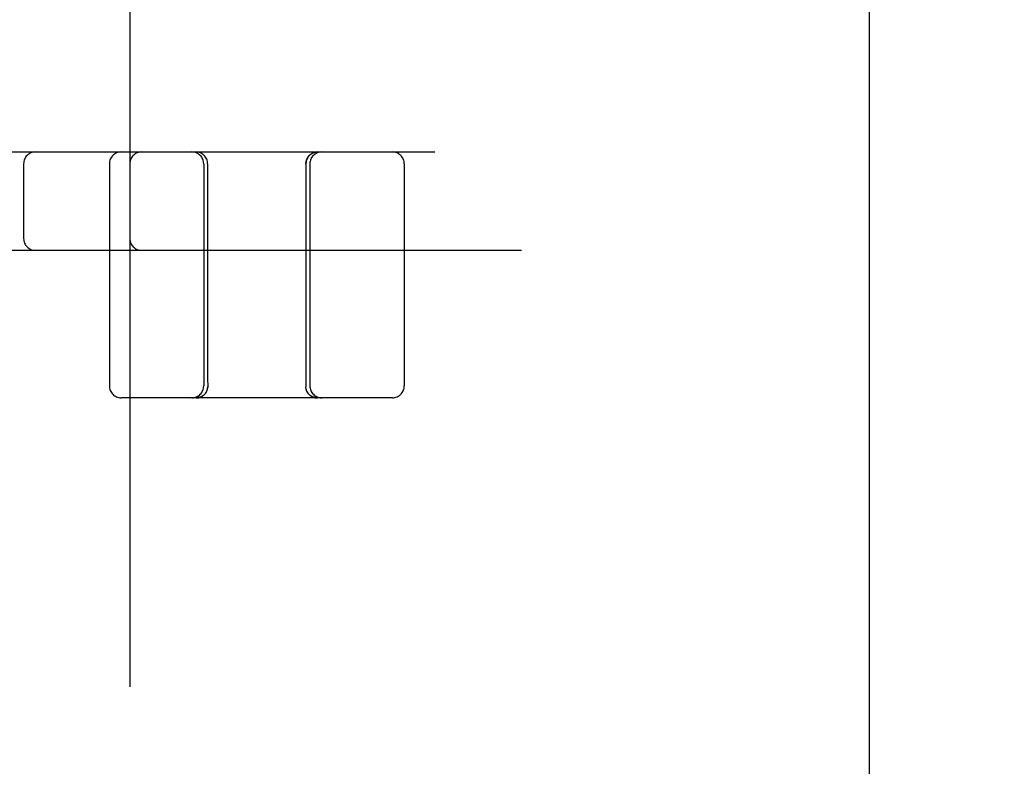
# Model space of a CAD drawing. Header units: inches. Extents: x 0 to 215, y 0 to 139.
# Tile 37 of 96: x 38.943 to 40.195, y 52.72 to 53.669. Entities that reach past the tile are written whole.
import ezdxf

# ---------------------------------------------------------------- set-up
doc = ezdxf.new("R2010")
doc.units = ezdxf.units.IN
doc.header["$LTSCALE"] = 11.804375
doc.header["$MEASUREMENT"] = 0
doc.linetypes.add('HIDDEN', pattern=[0.2, 0.1, -0.1])
doc.layers.add('DEFAULT_2', color=8, linetype='HIDDEN')

msp = doc.modelspace()

# ---------------------------------------------------------------- linework, layer by layer
at = {"layer": 'DEFAULT_2', "color": 8, "linetype": 'HIDDEN'}
for p, q in [((38.9579, 49.0337), (38.9579, 54.5342)), ((39.0829, 54.0012), (39.0829, 49.5667)), ((40.0229, 53.6883), (40.0229, 50.3133)), ((38.2904, 53.5008), (40.6054, 53.5008)), ((38.9479, 53.4858), (38.9479, 53.3908)), ((39.0569, 53.4858), (39.0569, 53.2033)), ((39.1769, 53.4858), (39.1769, 53.2033)), ((39.1819, 53.4858), (39.1819, 53.2212)), ((39.3069, 53.4858), (39.3069, 53.2169)), ((39.3119, 53.4858), (39.3119, 53.2033)), ((39.4319, 53.4858), (39.4319, 53.2033)), ((38.4004, 53.3758), (40.6054, 53.3758)), ((39.1819, 53.2212), (39.1819, 53.2124)), ((39.1819, 53.2124), (39.182, 53.2029)), ((39.182, 53.2029), (39.182, 53.2024)), ((39.182, 53.2024), (39.182, 53.202)), ((39.182, 53.2017), (39.182, 53.202)), ((39.182, 53.2017), (39.182, 53.2013)), ((39.3068, 53.2029), (39.3068, 53.2024)), ((39.3068, 53.2024), (39.3068, 53.202)), ((39.4169, 53.1883), (39.0719, 53.1883)), ((39.1686, 53.1883), (39.1683, 53.1883)), ((39.1684, 53.1883), (39.1683, 53.1883)), ((39.1688, 53.1884), (39.1686, 53.1883)), ((39.1691, 53.1884), (39.1688, 53.1884)), ((39.1693, 53.1884), (39.1691, 53.1884)), ((39.1696, 53.1884), (39.1693, 53.1884)), ((39.1699, 53.1884), (39.1696, 53.1884)), ((39.1702, 53.1885), (39.1699, 53.1884)), ((39.1752, 53.1904), (39.1749, 53.1901)), ((39.1756, 53.1906), (39.1752, 53.1903)), ((39.1759, 53.1908), (39.1755, 53.1905)), ((39.1762, 53.191), (39.1759, 53.1908)), ((39.1771, 53.1917), (39.1768, 53.1914)), ((39.1774, 53.192), (39.1771, 53.1917)), ((39.1774, 53.192), (39.1777, 53.1922)), ((39.1777, 53.1922), (39.1774, 53.192)), ((39.1778, 53.1923), (39.1776, 53.1922)), ((39.1796, 53.1946), (39.1794, 53.1942)), ((39.3109, 53.1925), (39.311, 53.1923)), ((39.3112, 53.1922), (39.311, 53.1923)), ((39.3114, 53.192), (39.3111, 53.1922)), ((39.3117, 53.1917), (39.3114, 53.192)), ((39.312, 53.1914), (39.3117, 53.1917)), ((39.3123, 53.1912), (39.312, 53.1915)), ((39.3126, 53.191), (39.3123, 53.1912)), ((39.3136, 53.1903), (39.3132, 53.1906)), ((39.3139, 53.1901), (39.3135, 53.1904)), ((39.3142, 53.19), (39.3139, 53.1902)), ((39.3192, 53.1884), (39.3189, 53.1884)), ((39.32, 53.1884), (39.3197, 53.1884)), ((39.3202, 53.1883), (39.3199, 53.1884)), ((39.3204, 53.1883), (39.3202, 53.1883)), ((39.3205, 53.1883), (39.3204, 53.1883))]:
    msp.add_line(p, q, dxfattribs=at)
for points in [[(39.3069, 53.4858), (39.3069, 53.4861), (39.3069, 53.4865), (39.3069, 53.4869), (39.307, 53.4873), (39.307, 53.4877), (39.3071, 53.4881), (39.3071, 53.4885), (39.3072, 53.4889), (39.3073, 53.4892), (39.3074, 53.4896), (39.3075, 53.49), (39.3076, 53.4904), (39.3077, 53.4908), (39.3079, 53.4911), (39.308, 53.4915), (39.3082, 53.4919), (39.3083, 53.4922), (39.3085, 53.4926), (39.3087, 53.4929), (39.3089, 53.4933), (39.3091, 53.4936), (39.3093, 53.494), (39.3095, 53.4943), (39.3097, 53.4946), (39.31, 53.4949), (39.3102, 53.4952), (39.3105, 53.4955), (39.3107, 53.4958), (39.311, 53.4961), (39.3113, 53.4964), (39.3115, 53.4967), (39.3118, 53.497), (39.3121, 53.4972), (39.3124, 53.4975), (39.3127, 53.4977), (39.313, 53.498), (39.3134, 53.4982), (39.3137, 53.4984), (39.314, 53.4986), (39.3144, 53.4988), (39.3147, 53.499), (39.3151, 53.4992), (39.3154, 53.4994), (39.3158, 53.4995), (39.3161, 53.4997), (39.3165, 53.4998), (39.3169, 53.5), (39.3173, 53.5001), (39.3176, 53.5002), (39.318, 53.5003), (39.3184, 53.5004), (39.3188, 53.5005), (39.3192, 53.5006), (39.3196, 53.5007), (39.3199, 53.5007), (39.3203, 53.5008), (39.3207, 53.5008), (39.3211, 53.5008), (39.3215, 53.5008), (39.3219, 53.5008)], [(39.3069, 53.2169), (39.3068, 53.2077), (39.3068, 53.2029)], [(39.1792, 53.1939), (39.1794, 53.1942), (39.1796, 53.1946), (39.1798, 53.1949), (39.18, 53.1952), (39.1802, 53.1955), (39.1804, 53.1959), (39.1806, 53.1962), (39.1807, 53.1965), (39.1809, 53.1969), (39.181, 53.1972), (39.1812, 53.1976), (39.1813, 53.1979), (39.1814, 53.1983), (39.1815, 53.1987), (39.1816, 53.199), (39.1817, 53.1994), (39.1818, 53.1998), (39.1818, 53.2001), (39.1819, 53.2005), (39.1819, 53.2009), (39.182, 53.2013)], [(39.311, 53.1923), (39.3109, 53.1925), (39.3106, 53.1928), (39.3103, 53.1931), (39.3101, 53.1933), (39.3098, 53.1936), (39.3096, 53.1939), (39.3094, 53.1942), (39.3092, 53.1946), (39.309, 53.1949), (39.3088, 53.1952), (39.3086, 53.1955), (39.3084, 53.1959), (39.3082, 53.1962), (39.3081, 53.1965), (39.3079, 53.1969), (39.3078, 53.1972), (39.3076, 53.1976), (39.3075, 53.1979), (39.3074, 53.1983), (39.3073, 53.1987), (39.3072, 53.199), (39.3071, 53.1994), (39.307, 53.1998), (39.3069, 53.2001), (39.3069, 53.2005), (39.3068, 53.2009), (39.3068, 53.2013), (39.3068, 53.2017), (39.3068, 53.202)], [(39.1768, 53.1914), (39.1765, 53.1912), (39.1762, 53.191), (39.1759, 53.1907), (39.1755, 53.1905), (39.1752, 53.1903), (39.1749, 53.1901), (39.1745, 53.1899), (39.1742, 53.1897), (39.1738, 53.1895), (39.1735, 53.1894), (39.1731, 53.1892), (39.1728, 53.1891), (39.1724, 53.1889), (39.172, 53.1888), (39.1716, 53.1887), (39.1713, 53.1885), (39.1709, 53.1884), (39.1705, 53.1883), (39.1701, 53.1883), (39.1697, 53.1882), (39.1693, 53.1881), (39.1689, 53.1881), (39.1685, 53.188), (39.1681, 53.188), (39.1678, 53.188), (39.1674, 53.188), (39.167, 53.1879)], [(39.167, 53.1879), (39.1674, 53.188), (39.1678, 53.188)], [(39.1681, 53.188), (39.1685, 53.188), (39.1689, 53.1881)], [(39.1693, 53.1881), (39.1697, 53.1882), (39.1701, 53.1883), (39.1705, 53.1883), (39.1709, 53.1884), (39.1713, 53.1885), (39.1716, 53.1887), (39.172, 53.1888), (39.1724, 53.1889), (39.1728, 53.1891), (39.1731, 53.1892), (39.1735, 53.1894), (39.1738, 53.1895), (39.1742, 53.1897), (39.1745, 53.1899), (39.1749, 53.1901), (39.1752, 53.1903), (39.1755, 53.1905), (39.1759, 53.1907), (39.1762, 53.191), (39.1765, 53.1912), (39.1768, 53.1914)], [(39.1746, 53.19), (39.1743, 53.1898), (39.1739, 53.1896), (39.1736, 53.1895), (39.1733, 53.1894), (39.1729, 53.1892), (39.1726, 53.1891), (39.1723, 53.189), (39.1719, 53.1889), (39.1716, 53.1888), (39.1713, 53.1887), (39.171, 53.1886), (39.1707, 53.1886), (39.1704, 53.1885), (39.1701, 53.1885)], [(39.1749, 53.1902), (39.1745, 53.19), (39.1742, 53.1898), (39.1739, 53.1896), (39.1735, 53.1895), (39.1732, 53.1893), (39.1728, 53.1892), (39.1725, 53.1891), (39.1721, 53.1889), (39.1718, 53.1888), (39.1715, 53.1888), (39.1711, 53.1887), (39.1708, 53.1886), (39.1705, 53.1885), (39.1702, 53.1885)], [(39.1768, 53.1915), (39.1765, 53.1912), (39.1762, 53.191)], [(39.1782, 53.1928), (39.1779, 53.1925), (39.1778, 53.1923)], [(39.1779, 53.1925), (39.1782, 53.1928), (39.1784, 53.1931), (39.1787, 53.1933)], [(39.1792, 53.1939), (39.1789, 53.1936), (39.1787, 53.1933), (39.1784, 53.1931)], [(39.3078, 53.1972), (39.3079, 53.1969), (39.3081, 53.1965), (39.3082, 53.1962), (39.3084, 53.1959), (39.3086, 53.1955), (39.3088, 53.1952), (39.309, 53.1949), (39.3092, 53.1946), (39.3094, 53.1942), (39.3096, 53.1939), (39.3098, 53.1936), (39.3101, 53.1933), (39.3103, 53.1931), (39.3106, 53.1928)], [(39.3218, 53.1879), (39.3214, 53.188), (39.321, 53.188), (39.3206, 53.188), (39.3202, 53.188), (39.3199, 53.1881), (39.3195, 53.1881), (39.3191, 53.1882), (39.3187, 53.1883), (39.3183, 53.1883), (39.3179, 53.1884), (39.3175, 53.1885), (39.3172, 53.1887), (39.3168, 53.1888), (39.3164, 53.1889), (39.316, 53.1891), (39.3157, 53.1892), (39.3153, 53.1894), (39.315, 53.1895), (39.3146, 53.1897), (39.3143, 53.1899), (39.3139, 53.1901), (39.3136, 53.1903), (39.3133, 53.1905), (39.3129, 53.1907), (39.3126, 53.191), (39.3123, 53.1912), (39.312, 53.1914), (39.3117, 53.1917)], [(39.312, 53.1914), (39.3123, 53.1912), (39.3126, 53.191), (39.3129, 53.1907), (39.3133, 53.1905), (39.3136, 53.1903), (39.3139, 53.1901)], [(39.3133, 53.1905), (39.3129, 53.1908), (39.3126, 53.191)], [(39.3189, 53.1884), (39.3186, 53.1885), (39.3183, 53.1885), (39.318, 53.1886), (39.3177, 53.1887), (39.3173, 53.1888), (39.317, 53.1888), (39.3167, 53.1889), (39.3163, 53.1891), (39.316, 53.1892), (39.3156, 53.1893), (39.3153, 53.1895), (39.3149, 53.1896), (39.3146, 53.1898), (39.3142, 53.19)], [(39.3187, 53.1885), (39.3184, 53.1885), (39.3181, 53.1886), (39.3178, 53.1886), (39.3175, 53.1887), (39.3172, 53.1888), (39.3169, 53.1889), (39.3165, 53.189), (39.3162, 53.1891), (39.3159, 53.1892), (39.3155, 53.1894), (39.3152, 53.1895), (39.3149, 53.1896), (39.3145, 53.1898), (39.3142, 53.19)], [(39.3146, 53.1897), (39.315, 53.1895), (39.3153, 53.1894), (39.3157, 53.1892)], [(39.3172, 53.1887), (39.3175, 53.1885), (39.3179, 53.1884), (39.3183, 53.1883), (39.3187, 53.1883), (39.3191, 53.1882)], [(39.3197, 53.1884), (39.3195, 53.1884), (39.3192, 53.1884)], [(39.3195, 53.1881), (39.3199, 53.1881), (39.3202, 53.188)], [(39.3206, 53.188), (39.321, 53.188), (39.3214, 53.188)]]:
    msp.add_lwpolyline(points, dxfattribs=at)
for centre, start, end in [((38.9629, 53.4858), 90, 180), ((39.0719, 53.4858), 90, 180), ((39.0979, 53.4858), 90, 180), ((39.1619, 53.4858), 0, 90), ((39.1669, 53.4858), 0, 90), ((39.3219, 53.4858), 90, 180), ((39.3269, 53.4858), 90, 180), ((39.4169, 53.4858), 0, 90), ((38.9629, 53.3908), 180, 270), ((39.0979, 53.3908), 180, 270), ((39.0719, 53.2033), 180, 270), ((39.1619, 53.2033), 270, 360), ((39.3269, 53.2033), 180, 270), ((39.4169, 53.2033), 270, 360)]:
    msp.add_arc(centre, 0.015, start, end, dxfattribs=at)

doc.saveas('drawing.dxf')
